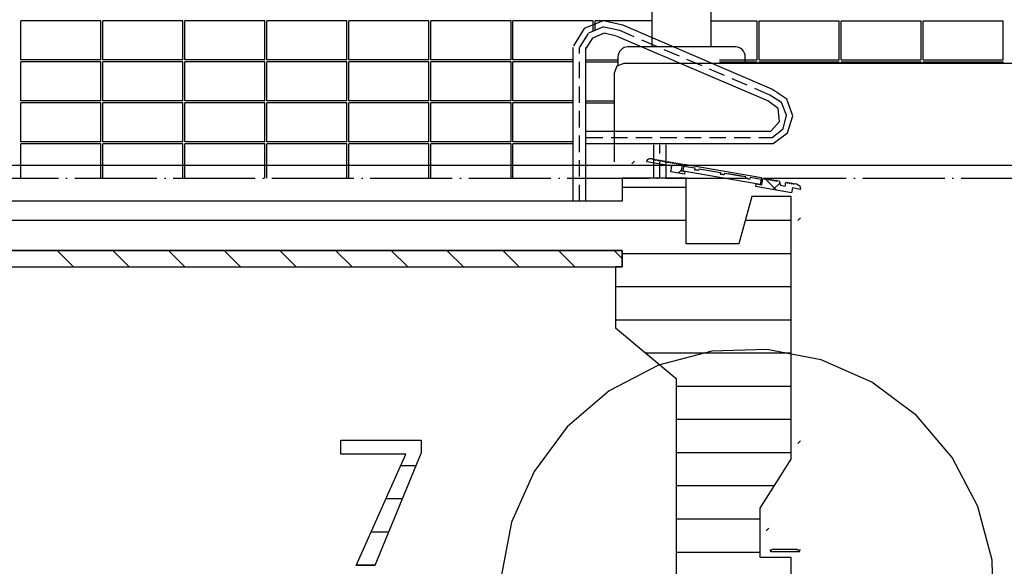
# Model space of a CAD drawing. Extents: x -37450 to 20409, y -12428 to 23550.
# Tile 4 of 55: x -30036 to -27036, y -8446 to -6781. Entities that reach past the tile are written whole.
import ezdxf

# ---------------------------------------------------------------- set-up
doc = ezdxf.new("R2010")
doc.units = 0
doc.header["$MEASUREMENT"] = 0
doc.linetypes.add('DASHDOT', pattern=[300, 250, -25, 0, -25])
doc.linetypes.add('DASHED', pattern=[75, 50, -25])
for name, color, linetype in [('LAYER01', 7, 'CONTINUOUS'), ('LAYER05', 7, 'CONTINUOUS'), ('LAYER28', 1, 'CONTINUOUS')]:
    doc.layers.add(name, color=color, linetype=linetype)

msp = doc.modelspace()

# ---------------------------------------------------------------- linework, layer by layer
at = {"layer": 'LAYER01', "color": 5, "linetype": 'Continuous'}
for p, q in [((-30033.25195, -6903.12575), (-30033.25195, -6784.1263)), ((-29789.25475, -6784.1263), (-30033.25195, -6784.1263)), ((-29789.25475, -6784.1263), (-30033.25195, -6784.1263)), ((-29789.25475, -6903.12575), (-29789.25475, -6784.1263)), ((-29783.25195, -6903.12575), (-29783.25195, -6784.1263)), ((-29539.2517, -6784.1263), (-29783.25195, -6784.1263)), ((-29539.2517, -6784.1263), (-29783.25195, -6784.1263)), ((-29539.2517, -6903.12575), (-29539.2517, -6784.1263)), ((-29533.25195, -6903.12575), (-29533.25195, -6784.1263)), ((-29289.2517, -6784.1263), (-29533.25195, -6784.1263)), ((-29289.2517, -6784.1263), (-29533.25195, -6784.1263)), ((-29289.2517, -6903.12575), (-29289.2517, -6784.1263)), ((-29283.25195, -6903.12575), (-29283.25195, -6784.1263)), ((-29039.2517, -6784.1263), (-29283.25195, -6784.1263)), ((-29039.2517, -6784.1263), (-29283.25195, -6784.1263)), ((-29039.2517, -6903.12575), (-29039.2517, -6784.1263)), ((-29033.25195, -6903.12575), (-29033.25195, -6784.1263)), ((-28789.2517, -6784.1263), (-29033.25195, -6784.1263)), ((-28789.2517, -6784.1263), (-29033.25195, -6784.1263)), ((-28789.2517, -6903.12575), (-28789.2517, -6784.1263)), ((-28783.25195, -6903.12575), (-28783.25195, -6784.1263)), ((-28539.2517, -6784.1263), (-28783.25195, -6784.1263)), ((-28539.2517, -6784.1263), (-28783.25195, -6784.1263)), ((-28539.2517, -6903.12575), (-28539.2517, -6784.1263)), ((-28533.25195, -6903.12575), (-28533.25195, -6784.1263)), ((-28289.25475, -6784.1263), (-28533.25195, -6784.1263)), ((-28289.25475, -6784.1263), (-28533.25195, -6784.1263)), ((-28289.25475, -6815.12525), (-28289.25475, -6784.1263)), ((-28283.25195, -6815.12525), (-28283.25195, -6784.1263)), ((-28109.5642, -6784.1263), (-28283.25195, -6784.1263)), ((-28109.5642, -6784.1263), (-28283.25195, -6784.1263)), ((-27929.56545, -6784.1263), (-27789.25475, -6784.1263)), ((-27789.25475, -6903.12575), (-27789.25475, -6784.1263)), ((-27783.255, -6784.1263), (-27539.2517, -6784.1263)), ((-27783.255, -6903.12575), (-27783.255, -6784.1263)), ((-27539.2517, -6903.12575), (-27539.2517, -6784.1263)), ((-27533.25195, -6784.1263), (-27289.25475, -6784.1263)), ((-27533.25195, -6903.12575), (-27533.25195, -6784.1263)), ((-27289.25475, -6903.12575), (-27289.25475, -6784.1263)), ((-27283.255, -6784.1263), (-27039.2517, -6784.1263)), ((-27283.255, -6903.12575), (-27283.255, -6784.1263)), ((-27039.2517, -6903.12575), (-27039.2517, -6784.1263)), ((-29789.25475, -6903.12575), (-30033.25195, -6903.12575)), ((-30033.25195, -7028.12425), (-30033.25195, -6909.1255)), ((-29789.25475, -6909.1255), (-30033.25195, -6909.1255)), ((-29789.25475, -7028.12425), (-29789.25475, -6909.1255)), ((-29539.2517, -6903.12575), (-29783.25195, -6903.12575)), ((-29783.25195, -7028.12425), (-29783.25195, -6909.1255)), ((-29539.2517, -6909.1255), (-29783.25195, -6909.1255)), ((-29539.2517, -7028.12425), (-29539.2517, -6909.1255)), ((-29289.2517, -6903.12575), (-29533.25195, -6903.12575)), ((-29533.25195, -7028.12425), (-29533.25195, -6909.1255)), ((-29289.2517, -6909.1255), (-29533.25195, -6909.1255)), ((-29289.2517, -7028.12425), (-29289.2517, -6909.1255)), ((-29039.2517, -6903.12575), (-29283.25195, -6903.12575)), ((-29283.25195, -7028.12425), (-29283.25195, -6909.1255)), ((-29039.2517, -6909.1255), (-29283.25195, -6909.1255)), ((-29039.2517, -7028.12425), (-29039.2517, -6909.1255)), ((-28789.2517, -6903.12575), (-29033.25195, -6903.12575)), ((-29033.25195, -7028.12425), (-29033.25195, -6909.1255)), ((-28789.2517, -6909.1255), (-29033.25195, -6909.1255)), ((-28789.2517, -7028.12425), (-28789.2517, -6909.1255)), ((-28539.2517, -6903.12575), (-28783.25195, -6903.12575)), ((-28783.25195, -7028.12425), (-28783.25195, -6909.1255)), ((-28539.2517, -6909.1255), (-28783.25195, -6909.1255)), ((-28539.2517, -7028.12425), (-28539.2517, -6909.1255)), ((-28351.25425, -6903.12575), (-28533.25195, -6903.12575)), ((-28533.25195, -7028.12425), (-28533.25195, -6909.1255)), ((-28351.25425, -6909.1255), (-28533.25195, -6909.1255)), ((-28310.2539, -6903.12575), (-28213.56505, -6903.12575)), ((-28310.2539, -6909.1255), (-28213.56505, -6909.1255)), ((-28216.65345, -6922.91105), (-28225.43945, -6944.1246)), ((-28195.44065, -6914.1258), (-28216.65345, -6922.91105)), ((-12747.6898, -6914.1258), (-28195.44065, -6914.1258)), ((-27904.25415, -6903.12575), (-27789.25475, -6903.12575)), ((-27904.25415, -6909.1255), (-27789.25475, -6909.1255)), ((-27789.25475, -6914.1258), (-27789.25475, -6909.1255)), ((-27783.255, -6903.12575), (-27539.2517, -6903.12575)), ((-27783.255, -6909.1255), (-27539.2517, -6909.1255)), ((-27783.255, -6914.1258), (-27783.255, -6909.1255)), ((-27539.2517, -6914.1258), (-27539.2517, -6909.1255)), ((-27533.25195, -6903.12575), (-27289.25475, -6903.12575)), ((-27533.25195, -6909.1255), (-27289.25475, -6909.1255)), ((-27533.25195, -6914.1258), (-27533.25195, -6909.1255)), ((-27289.25475, -6914.1258), (-27289.25475, -6909.1255)), ((-27283.255, -6903.12575), (-27039.2517, -6903.12575)), ((-27283.255, -6909.1255), (-27039.2517, -6909.1255)), ((-27283.255, -6914.1258), (-27283.255, -6909.1255)), ((-27039.2517, -6914.1258), (-27039.2517, -6909.1255)), ((-28225.43945, -6944.1246), (-28225.43945, -7214.15635)), ((-29789.25475, -7028.12425), (-30033.25195, -7028.12425)), ((-30033.25195, -7153.12575), (-30033.25195, -7034.12705)), ((-29789.25475, -7034.12705), (-30033.25195, -7034.12705)), ((-29789.25475, -7153.12575), (-29789.25475, -7034.12705)), ((-29539.2517, -7028.12425), (-29783.25195, -7028.12425)), ((-29783.25195, -7153.12575), (-29783.25195, -7034.12705)), ((-29539.2517, -7034.12705), (-29783.25195, -7034.12705)), ((-29539.2517, -7153.12575), (-29539.2517, -7034.12705)), ((-29289.2517, -7028.12425), (-29533.25195, -7028.12425)), ((-29533.25195, -7153.12575), (-29533.25195, -7034.12705)), ((-29289.2517, -7034.12705), (-29533.25195, -7034.12705)), ((-29289.2517, -7153.12575), (-29289.2517, -7034.12705)), ((-29039.2517, -7028.12425), (-29283.25195, -7028.12425)), ((-29283.25195, -7153.12575), (-29283.25195, -7034.12705)), ((-29039.2517, -7034.12705), (-29283.25195, -7034.12705)), ((-29039.2517, -7153.12575), (-29039.2517, -7034.12705)), ((-28789.2517, -7028.12425), (-29033.25195, -7028.12425)), ((-29033.25195, -7153.12575), (-29033.25195, -7034.12705)), ((-28789.2517, -7034.12705), (-29033.25195, -7034.12705)), ((-28789.2517, -7153.12575), (-28789.2517, -7034.12705)), ((-28539.2517, -7028.12425), (-28783.25195, -7028.12425)), ((-28783.25195, -7153.12575), (-28783.25195, -7034.12705)), ((-28539.2517, -7034.12705), (-28783.25195, -7034.12705)), ((-28539.2517, -7153.12575), (-28539.2517, -7034.12705)), ((-28353.25315, -7028.12425), (-28533.25195, -7028.12425)), ((-28533.25195, -7153.12575), (-28533.25195, -7034.12705)), ((-28353.25315, -7034.12705), (-28533.25195, -7034.12705)), ((-28310.2539, -7028.12425), (-28225.43945, -7028.12425)), ((-28310.2539, -7034.12705), (-28225.43945, -7034.12705)), ((-29789.25475, -7153.12575), (-30033.25195, -7153.12575)), ((-30033.25195, -7264.1266), (-30033.25195, -7159.1255)), ((-29789.25475, -7159.1255), (-30033.25195, -7159.1255)), ((-29789.25475, -7264.1266), (-29789.25475, -7159.1255)), ((-29539.2517, -7153.12575), (-29783.25195, -7153.12575)), ((-29783.25195, -7264.1266), (-29783.25195, -7159.1255)), ((-29539.2517, -7159.1255), (-29783.25195, -7159.1255)), ((-29539.2517, -7264.1266), (-29539.2517, -7159.1255)), ((-29289.2517, -7153.12575), (-29533.25195, -7153.12575)), ((-29533.25195, -7264.1266), (-29533.25195, -7159.1255)), ((-29289.2517, -7159.1255), (-29533.25195, -7159.1255)), ((-29289.2517, -7264.1266), (-29289.2517, -7159.1255)), ((-29039.2517, -7153.12575), (-29283.25195, -7153.12575)), ((-29283.25195, -7264.1266), (-29283.25195, -7159.1255)), ((-29039.2517, -7159.1255), (-29283.25195, -7159.1255)), ((-29039.2517, -7264.1266), (-29039.2517, -7159.1255)), ((-28789.2517, -7153.12575), (-29033.25195, -7153.12575)), ((-29033.25195, -7264.1266), (-29033.25195, -7159.1255)), ((-28789.2517, -7159.1255), (-29033.25195, -7159.1255)), ((-28789.2517, -7264.1266), (-28789.2517, -7159.1255)), ((-28539.2517, -7153.12575), (-28783.25195, -7153.12575)), ((-28783.25195, -7264.1266), (-28783.25195, -7159.1255)), ((-28539.2517, -7159.1255), (-28783.25195, -7159.1255)), ((-28539.2517, -7264.1266), (-28539.2517, -7159.1255)), ((-28351.25425, -7153.12575), (-28533.25195, -7153.12575)), ((-28533.25195, -7264.1266), (-28533.25195, -7159.1255)), ((-28351.25425, -7159.1255), (-28533.25195, -7159.1255))]:
    msp.add_line(p, q, dxfattribs=at)
at = {"layer": 'LAYER01', "color": 1, "linetype": 'Continuous'}
for p, q in [((-28316.0095, -6808.2268), (-28348.84645, -6860.78795)), ((-28258.8043, -6784.37345), (-28316.0095, -6808.2268)), ((-28198.2544, -6798.0957), (-28258.8043, -6784.37345)), ((-27744.1284, -6992.50185), (-28200.3784, -6797.00165)), ((-28291.4276, -6837.1895), (-28312.0392, -6870.17745)), ((-28255.42605, -6822.2107), (-28291.4276, -6837.1895)), ((-28217.5049, -6830.84335), (-28255.42605, -6822.2107)), ((-27756.56435, -7028.53315), (-28215.3778, -6831.93895)), ((-28349.44155, -7334.12475), (-28349.44155, -6865.4686)), ((-28311.44105, -7334.12475), (-28311.44105, -6865.4686)), ((-28200.8789, -6869.75175), (-28208.75245, -6877.845)), ((-28194.0033, -6866.00115), (-28200.8789, -6869.75175)), ((-28183.5663, -6864.1258), (-28194.0033, -6866.00115)), ((-28177.8778, -6864.1258), (-28183.5663, -6864.1258)), ((-27855.5664, -6864.1258), (-28177.8778, -6864.1258)), ((-27848.0652, -6865.18935), (-27855.5664, -6864.1258)), ((-27841.1896, -6867.7826), (-27848.0652, -6865.18935)), ((-27835.31495, -6872.18855), (-27841.1896, -6867.7826)), ((-28213.12865, -6888.0951), (-28213.56505, -6894.1246)), ((-28213.56505, -6894.1246), (-28213.56505, -6921.3745)), ((-28208.75245, -6877.845), (-28213.12865, -6888.0951)), ((-27831.25305, -6876.9066), (-27835.31495, -6872.18855)), ((-27827.8778, -6882.71865), (-27831.25305, -6876.9066)), ((-27826.1902, -6888.5948), (-27827.8778, -6882.71865)), ((-27825.5646, -6894.1246), (-27826.1902, -6888.5948)), ((-27825.5646, -6913.3438), (-27825.5646, -6894.1246)), ((-27698.80675, -7022.7234), (-27744.12535, -6992.4942)), ((-27724.823, -7051.9333), (-27756.5796, -7028.5179)), ((-27680.47485, -7074.02265), (-27698.80675, -7022.7234)), ((-27720.80995, -7091.11405), (-27724.823, -7051.9333)), ((-27696.3684, -7126.12535), (-27680.47485, -7074.02265)), ((-27747.1283, -7120.46965), (-27720.80995, -7091.11405)), ((-28309.4391, -7120.46965), (-27747.1283, -7120.46965)), ((-27740.2527, -7158.47015), (-27696.3684, -7126.12535)), ((-28309.4391, -7158.47015), (-27740.2527, -7158.47015)), ((-28104.4403, -7264.1266), (-28104.4403, -7162.4687)), ((-28066.4398, -7264.1266), (-28066.4398, -7162.4687)), ((-15136.37695, -7225.12665), (-37450, -7225.12665)), ((-28171.33485, -7220.047), (-28162.91505, -7211.6295)), ((-28015.00245, -7242.0944), (-28011.44105, -7221.4073)), ((-28012.37795, -7226.8753), (-27979.37925, -7232.5638)), ((-28011.44105, -7221.4073), (-27776.44045, -7262.00105)), ((-28030.17885, -7248.5962), (-28020.20265, -7238.62)), ((-27780.0659, -7282.81405), (-28015.00245, -7242.0944)), ((-27979.37925, -7232.5638), (-27980.31615, -7238.03175)), ((-27980.31615, -7238.03175), (-27973.62975, -7238.50175)), ((-27969.6289, -7240.8127), (-27973.62975, -7238.50175)), ((-27969.6289, -7240.8127), (-27969.6289, -7240.8127)), ((-27967.19055, -7240.43885), (-27966.1896, -7234.84495)), ((-27966.1896, -7234.84495), (-27912.3169, -7244.1574)), ((-27934.44215, -7240.345), (-27901.44045, -7246.0327)), ((-27901.44045, -7246.0327), (-27902.3773, -7251.5007)), ((-27902.3773, -7251.5007), (-27895.6909, -7252.03245)), ((-27891.69005, -7254.3434), (-27895.6909, -7252.03245)), ((-27891.69005, -7254.3434), (-27891.69005, -7254.3434)), ((-27889.2517, -7253.9078), (-27888.2538, -7248.3139)), ((-27888.2538, -7248.3139), (-27834.37805, -7257.6271)), ((-27823.56565, -7259.53215), (-27877.4414, -7250.1869)), ((-27824.50255, -7265.12605), (-27823.56565, -7259.53215)), ((-27811.3159, -7267.2806), (-27817.7521, -7265.4701)), ((-27813.75425, -7267.78335), (-27817.7521, -7265.4701)), ((-27813.75425, -7267.78335), (-27813.75425, -7267.78335)), ((-27810.37905, -7261.81335), (-27811.3159, -7267.2806)), ((-27777.3773, -7267.5308), (-27810.37905, -7261.81335)), ((-27793.44175, -7289.563), (-27791.9403, -7280.75025)), ((-27777.00195, -7292.43775), (-27793.44175, -7289.563)), ((-27791.9403, -7280.75025), (-27775.43945, -7283.62505)), ((-27776.44045, -7262.00105), (-27780.0659, -7282.81405)), ((-27775.43945, -7283.62505), (-27772.37855, -7265.8432)), ((-27772.37855, -7265.8432), (-27768.87815, -7263.40635)), ((-27768.87815, -7263.40635), (-27766.4398, -7266.87545)), ((-27766.4398, -7266.87545), (-27762.93945, -7264.43785)), ((-27729.89805, -7300.5905), (-27764.77355, -7265.71505)), ((-27762.93945, -7264.43785), (-27760.50415, -7267.90695)), ((-27760.50415, -7267.90695), (-27757.1289, -7265.4373)), ((-27757.1289, -7265.4373), (-27754.6295, -7268.9064)), ((-27754.6295, -7268.9064), (-27751.1902, -7266.46955)), ((-27751.1902, -7266.46955), (-27748.75185, -7269.9379)), ((-27748.75185, -7269.9379), (-27745.2545, -7267.50105)), ((-27745.2545, -7267.50105), (-27742.81615, -7270.97015)), ((-27742.81615, -7270.97015), (-27739.3158, -7268.53255)), ((-27740.86305, -7298.6931), (-27721.7102, -7279.54025)), ((-27739.3158, -7268.53255), (-27736.87745, -7272.00165)), ((-27736.87745, -7272.00165), (-27733.44115, -7269.5328)), ((-27733.44115, -7269.5328), (-27730.94175, -7273.0011)), ((-27730.94175, -7273.0011), (-27727.50245, -7270.56425)), ((-27727.50245, -7270.56425), (-27722.5647, -7271.4081)), ((-27722.5647, -7271.4081), (-27722.5647, -7271.4081)), ((-27722.5647, -7271.4081), (-27717.8894, -7285.0403)), ((-27717.8894, -7285.0403), (-27703.88795, -7288.41475)), ((-27703.8788, -7288.43765), (-27704.9408, -7286.6562)), ((-27703.8788, -7288.4224), (-27703.8788, -7288.43765)), ((-27702.8778, -7286.78205), (-27702.4414, -7277.96935)), ((-27702.4414, -7277.96935), (-27698.94105, -7275.49975)), ((-27698.94105, -7275.49975), (-27696.5027, -7279.00085)), ((-27696.5027, -7279.00085), (-27693.0023, -7276.532)), ((-27693.0023, -7276.532), (-27690.567, -7280.0003)), ((-27690.567, -7280.0003), (-27687.06665, -7277.5635)), ((-27687.06665, -7277.5635), (-27684.68935, -7281.03255)), ((-27684.68935, -7281.03255), (-27681.25305, -7278.59495)), ((-27681.25305, -7278.59495), (-27678.75365, -7282.06405)), ((-27678.75365, -7282.06405), (-27675.31435, -7279.5944)), ((-27675.31435, -7279.5944), (-27669.37865, -7280.6267)), ((-27669.37865, -7280.6267), (-27669.37865, -7280.6267)), ((-27669.37865, -7280.6267), (-27659.69545, -7286.8141)), ((-27659.69545, -7286.8141), (-27657.2235, -7298.03465)), ((-27684.37805, -7308.4709), (-27777.00195, -7292.43775)), ((-27681.8146, -7293.68745), (-27684.37805, -7308.4709)), ((-27657.18995, -7297.95305), (-27681.8146, -7293.68745)), ((-27665.4419, -7392.97485), (-27657.428, -7384.964)), ((-29872.2412, -7534.1255), (-29922.2412, -7484.1255)), ((-29702.536, -7534.1255), (-29752.536, -7484.1255)), ((-29532.8308, -7534.1255), (-29582.8308, -7484.1255)), ((-29363.1256, -7534.1255), (-29413.1256, -7484.1255)), ((-29193.4204, -7534.1255), (-29243.4204, -7484.1255)), ((-29023.7152, -7534.1255), (-29073.7152, -7484.1255)), ((-28854.01, -7534.1255), (-28904.01, -7484.1255)), ((-28684.30175, -7534.1255), (-28734.30175, -7484.1255)), ((-28514.59655, -7534.1255), (-28564.59655, -7484.1255)), ((-28344.89135, -7534.1255), (-28394.89135, -7484.1255)), ((-28200.5646, -7508.74555), (-28225.18615, -7484.1255)), ((-27665.4419, -8071.79795), (-27657.4219, -8063.77945)), ((-27761.68825, -8337.75175), (-27753.69265, -8329.7531)), ((-27747.5647, -8402.1271), (-27747.5647, -8397.12675)), ((-27747.5647, -8397.12675), (-27744.5648, -8397.12675)), ((-27744.5648, -8394.12535), (-27704.06495, -8394.12535)), ((-27704.06495, -8394.12535), (-27668.5028, -8394.06355)), ((-27704.06495, -8394.12535), (-27704.06495, -8394.12535)), ((-27668.5028, -8394.06355), (-27668.5028, -8397.0001)), ((-27667.19055, -8394.34585), (-27665.567, -8395.1248)), ((-27665.567, -8395.1248), (-27663.8794, -8396.12425)), ((-27663.8794, -8396.12425), (-27662.62815, -8397.7501)), ((-27662.62815, -8397.7501), (-27662.1277, -8398.4703)), ((-27662.1277, -8398.4703), (-27661.1267, -8399.9077)), ((-27661.1267, -8399.9077), (-27660.62925, -8402.1271)), ((-27660.62925, -8402.1271), (-27747.5647, -8402.1271))]:
    msp.add_line(p, q, dxfattribs=at)
at = {"layer": 'LAYER01', "color": 2, "linetype": 'DASHED'}
for p, q in [((-28257.03735, -6803.286), (-28303.71705, -6822.70815)), ((-28207.87965, -6814.46915), (-28257.03735, -6803.286)), ((-28303.71705, -6822.70815), (-28330.4413, -6865.48385)), ((-27750.43945, -7010.46905), (-28207.87965, -6814.46915)), ((-28330.4413, -7334.12475), (-28330.4413, -6865.4686)), ((-27714.8407, -7033.0826), (-27750.3998, -7010.47895)), ((-27699.5453, -7072.34495), (-27714.8407, -7033.0826)), ((-27710.49805, -7113.1363), (-27699.5453, -7072.34495)), ((-28309.4391, -7139.46915), (-27743.44175, -7139.46915)), ((-27743.44175, -7139.46915), (-27710.49805, -7113.1363)), ((-28085.44005, -7264.1266), (-28085.44005, -7162.4687))]:
    msp.add_line(p, q, dxfattribs=at)
at = {"layer": 'LAYER01', "color": 3, "linetype": 'Continuous'}
for p, q in [((-28125.12815, -7214.48515), (-28124.37745, -7209.95485)), ((-28049.2523, -7227.6573), (-28125.12815, -7214.48515)), ((-28124.37745, -7209.95485), (-28122.6898, -7206.9214)), ((-28124.37745, -7209.95485), (-28124.37745, -7209.95485)), ((-28122.6898, -7206.9214), (-28121.25245, -7206.0478)), ((-28121.25245, -7206.0478), (-28120.19045, -7205.28105)), ((-28120.19045, -7205.28105), (-28118.0664, -7204.42275)), ((-28118.0664, -7204.42275), (-28116.3147, -7204.0169)), ((-28116.3147, -7204.0169), (-28113.12865, -7203.7819)), ((-28113.12865, -7203.7819), (-28110.94055, -7204.1725)), ((-28110.94055, -7204.1725), (-28110.94055, -7204.1725)), ((-28110.94055, -7204.1725), (-28108.6914, -7204.54635)), ((-28108.6914, -7204.54635), (-28106.25305, -7207.9857)), ((-28106.25305, -7207.9857), (-28102.81675, -7205.6099)), ((-28102.81675, -7205.6099), (-28100.3174, -7209.04695)), ((-28100.3174, -7209.04695), (-28096.87805, -7206.59485)), ((-28096.87805, -7206.59485), (-28094.4397, -7210.06395)), ((-28094.4397, -7210.06395), (-28090.93935, -7207.62635)), ((-28090.93935, -7207.62635), (-28088.50405, -7211.09545)), ((-28088.50405, -7211.09545), (-28085.0647, -7208.64105)), ((-28085.0647, -7208.64105), (-28082.6294, -7212.11015)), ((-28082.6294, -7212.11015), (-28079.12905, -7209.7046)), ((-28079.12905, -7209.7046), (-28076.69065, -7213.14165)), ((-28076.69065, -7213.14165), (-28073.2544, -7210.68725)), ((-28073.2544, -7210.68725), (-28070.75195, -7214.15635)), ((-28070.75195, -7214.15635), (-28067.31565, -7211.71875)), ((-28067.31565, -7211.71875), (-28064.8773, -7215.18785)), ((-28064.8773, -7215.18785), (-28061.37695, -7212.73575)), ((-28061.37695, -7212.73575), (-28058.94165, -7216.17205)), ((-28058.94165, -7216.17205), (-28055.5023, -7213.797)), ((-28055.5023, -7213.797), (-28053.067, -7217.23635)), ((-28053.067, -7217.23635), (-28049.56665, -7214.78195)), ((-28052.2522, -7244.76625), (-28049.2523, -7227.6573)), ((-28049.56665, -7214.78195), (-28047.1283, -7218.25105)), ((-28047.1283, -7218.25105), (-28043.692, -7215.81345)), ((-28043.692, -7215.81345), (-28041.1896, -7219.28255)), ((-28041.1896, -7219.28255), (-28037.7533, -7216.82815)), ((-28037.7533, -7216.82815), (-28035.31495, -7220.2675)), ((-28035.31495, -7220.2675), (-28031.8146, -7217.85965)), ((-28031.8146, -7217.85965), (-28029.37925, -7221.2967)), ((-28029.37925, -7221.2967), (-28025.93995, -7218.87665)), ((-28029.37925, -7221.2967), (-28029.37925, -7221.2967)), ((-28025.93995, -7218.87665), (-28023.50465, -7222.34575)), ((-28023.50465, -7222.34575), (-28020.00425, -7219.90585)), ((-28017.5659, -7223.37495), (-28020.6299, -7241.0797)), ((-28020.00425, -7219.90585), (-28017.5659, -7223.37495)), ((-28028.56445, -7248.87545), (-28052.2522, -7244.76625)), ((-28010.81545, -7251.9539), (-28028.56445, -7248.87545)), ((-28020.6299, -7241.0797), (-28009.31395, -7243.0786)), ((-28009.31395, -7243.0786), (-28010.81545, -7251.9539)), ((-28005.5664, -7264.1266), (-28200.5646, -7264.1266)), ((-28200.5646, -7264.1266), (-28200.5646, -7334.12475)), ((-28005.5664, -7464.1266), (-28005.5664, -7264.1266)), ((-27793.44175, -7289.563), (-27791.9403, -7280.75025)), ((-27777.00195, -7292.43775), (-27793.44175, -7289.563)), ((-27791.9403, -7280.75025), (-27775.43945, -7283.62505)), ((-27775.43945, -7283.62505), (-27772.37855, -7265.8432)), ((-27772.37855, -7265.8432), (-27768.87815, -7263.40635)), ((-27768.87815, -7263.40635), (-27766.4398, -7266.87545)), ((-27766.4398, -7266.87545), (-27762.93945, -7264.43785)), ((-27762.93945, -7264.43785), (-27760.50415, -7267.90695)), ((-27760.50415, -7267.90695), (-27757.1289, -7265.4373)), ((-27757.1289, -7265.4373), (-27754.6295, -7268.9064)), ((-27754.6295, -7268.9064), (-27751.1902, -7266.46955)), ((-27751.1902, -7266.46955), (-27748.75185, -7269.9379)), ((-27748.75185, -7269.9379), (-27745.2545, -7267.50105)), ((-27745.2545, -7267.50105), (-27742.81615, -7270.97015)), ((-27742.81615, -7270.97015), (-27739.3158, -7268.53255)), ((-27739.3158, -7268.53255), (-27736.87745, -7272.00165)), ((-27736.87745, -7272.00165), (-27733.44115, -7269.5328)), ((-27733.44115, -7269.5328), (-27730.94175, -7273.0011)), ((-27730.94175, -7273.0011), (-27727.50245, -7270.56425)), ((-27727.50245, -7270.56425), (-27722.5647, -7271.4081)), ((-27722.5647, -7271.4081), (-27722.5647, -7271.4081)), ((-27722.5647, -7271.4081), (-27717.8894, -7285.0403)), ((-27717.8894, -7285.0403), (-27703.88795, -7288.41475)), ((-27703.8788, -7288.43765), (-27704.9408, -7286.6562)), ((-27703.8788, -7288.4224), (-27703.8788, -7288.43765)), ((-27702.8778, -7286.78205), (-27702.4414, -7277.96935)), ((-27702.4414, -7277.96935), (-27698.94105, -7275.49975)), ((-27698.94105, -7275.49975), (-27696.5027, -7279.00085)), ((-27696.5027, -7279.00085), (-27693.0023, -7276.532)), ((-27693.0023, -7276.532), (-27690.567, -7280.0003)), ((-27690.567, -7280.0003), (-27687.06665, -7277.5635)), ((-27687.06665, -7277.5635), (-27684.68935, -7281.03255)), ((-27684.68935, -7281.03255), (-27681.25305, -7278.59495)), ((-27681.25305, -7278.59495), (-27678.75365, -7282.06405)), ((-27678.75365, -7282.06405), (-27675.31435, -7279.5944)), ((-27675.31435, -7279.5944), (-27669.37865, -7280.6267)), ((-27669.37865, -7280.6267), (-27669.37865, -7280.6267)), ((-27669.37865, -7280.6267), (-27659.69545, -7286.8141)), ((-27659.69545, -7286.8141), (-27657.2235, -7298.03465)), ((-27805.5664, -7319.1269), (-27845.5658, -7464.1266)), ((-27685.5652, -7319.1269), (-27805.5664, -7319.1269)), ((-27684.37805, -7308.4709), (-27777.00195, -7292.43775)), ((-27685.5652, -8119.12615), (-27685.5652, -7319.1269)), ((-27681.8146, -7293.68745), (-27684.37805, -7308.4709)), ((-27657.18995, -7297.95305), (-27681.8146, -7293.68745)), ((-28200.5646, -7334.12475), (-30685.5652, -7334.12475)), ((-27845.5658, -7464.1266), (-28005.5664, -7464.1266)), ((-31115.567, -7484.1255), (-28200.5646, -7484.1255)), ((-28200.5646, -7484.1255), (-31115.567, -7484.1255)), ((-28200.5646, -7484.1255), (-28200.5646, -7534.1255)), ((-28200.5646, -7534.1255), (-28200.5646, -7484.1255)), ((-31115.567, -7534.1255), (-28200.5646, -7534.1255)), ((-28200.5646, -7534.1255), (-28220.5658, -7534.1255)), ((-28220.5658, -7534.1255), (-28220.5658, -7719.12535)), ((-28220.5658, -7719.12535), (-28035.5652, -7874.12565)), ((-28035.5652, -7874.12565), (-28035.5652, -9514.1266)), ((-27780.5664, -8269.12615), (-27685.5652, -8119.12615)), ((-27780.5664, -8419.1269), (-27780.5664, -8269.12615)), ((-27747.5647, -8397.0627), (-27750.5646, -8397.0627)), ((-27657.6294, -8397.12675), (-27660.62925, -8397.12675)), ((-27685.5652, -8419.1269), (-27780.5664, -8419.1269)), ((-27685.5652, -9514.1266), (-27685.5652, -8419.1269))]:
    msp.add_line(p, q, dxfattribs=at)
at = {"layer": 'LAYER01', "color": 1, "linetype": 'DASHDOT'}
msp.add_line((-33169.5038, -7264.1266), (-4420.06415, -7264.1266), dxfattribs=at)
at = {"layer": 'LAYER01', "color": 6, "linetype": 'Continuous'}
for p, q in [((-28200.5646, -7290.66925), (-28005.5664, -7290.66925)), ((-31305.5664, -7391.73585), (-28005.5664, -7391.73585)), ((-27825.5951, -7391.73585), (-27685.5652, -7391.73585)), ((-28200.5646, -7492.80015), (-27685.5652, -7492.80015)), ((-28220.5658, -7593.86675), (-27685.5652, -7593.86675)), ((-28220.5658, -7694.9333), (-27685.5652, -7694.9333)), ((-28128.81165, -7795.9999), (-27685.5652, -7795.9999)), ((-28035.5652, -7897.0665), (-27685.5652, -7897.0665)), ((-28035.5652, -7998.1331), (-27685.5652, -7998.1331)), ((-28035.5652, -8099.1989), (-27685.5652, -8099.1989)), ((-28035.5652, -8200.2655), (-27736.95375, -8200.2655)), ((-28035.5652, -8301.3321), (-27780.5664, -8301.3321)), ((-28035.5652, -8402.3964), (-27780.5664, -8402.3964))]:
    msp.add_line(p, q, dxfattribs=at)
at = {"layer": 'LAYER05', "color": 1, "linetype": 'Continuous'}
for p, q in [((-27927.12095, -7790.8264), (-28090.35645, -7833.696)), ((-27759.6161, -7785.2989), (-27927.12095, -7790.8264)), ((-27593.91175, -7817.31185), (-27759.6161, -7785.2989)), ((-27439.4989, -7885.43245), (-27593.91175, -7817.31185)), ((-28090.35645, -7833.696), (-28239.9414, -7911.8469)), ((-27304.1382, -7986.2343), (-27439.4989, -7885.43245)), ((-28239.9414, -7911.8469), (-28368.36245, -8021.3524)), ((-27194.63195, -8114.6553), (-27304.1382, -7986.2343)), ((-28368.36245, -8021.3524), (-28469.16505, -8156.7131)), ((-27116.4795, -8264.24255), (-27194.63195, -8114.6553)), ((-28469.16505, -8156.7131), (-28537.28335, -8311.1252)), ((-27073.6084, -8427.47725), (-27116.4795, -8264.24255)), ((-28537.28335, -8311.1252), (-28569.2993, -8476.83105)), ((-27068.08165, -8594.98215), (-27073.6084, -8427.47725))]:
    msp.add_line(p, q, dxfattribs=at)
at = {"layer": 'LAYER05', "color": 3, "linetype": 'Continuous'}
for p, q in [((-29058.1909, -8104.2984), (-29058.1909, -8061.37695)), ((-29058.1909, -8061.37695), (-28925.3174, -8061.37695)), ((-28925.3174, -8061.37695), (-28812.93945, -8061.37695)), ((-28812.93945, -8061.37695), (-28812.93945, -8100.2037)), ((-28859.9396, -8104.2984), (-29058.1909, -8104.2984)), ((-29011.1908, -8443.8141), (-28859.9396, -8104.2984)), ((-28812.93945, -8100.2037), (-28953.9398, -8443.8141)), ((-28953.9398, -8443.8141), (-29011.1908, -8443.8141))]:
    msp.add_line(p, q, dxfattribs=at)
at = {"layer": 'LAYER05', "color": 2, "linetype": 'Continuous'}
for p, q in [((-28829.0375, -8139.4264), (-28875.59205, -8139.4264)), ((-28870.5078, -8240.493), (-28920.6146, -8240.493)), ((-28911.9812, -8341.5596), (-28965.6372, -8341.5596)), ((-28953.4546, -8442.6262), (-29010.66285, -8442.6262))]:
    msp.add_line(p, q, dxfattribs=at)
at = {"layer": 'LAYER28', "color": 1, "linetype": 'Continuous'}
for p, q in [((-28109.5642, -6864.1258), (-28109.5642, -2511.1244)), ((-27929.56545, -6864.1258), (-27929.56545, -2511.1244))]:
    msp.add_line(p, q, dxfattribs=at)

doc.saveas('drawing.dxf')
